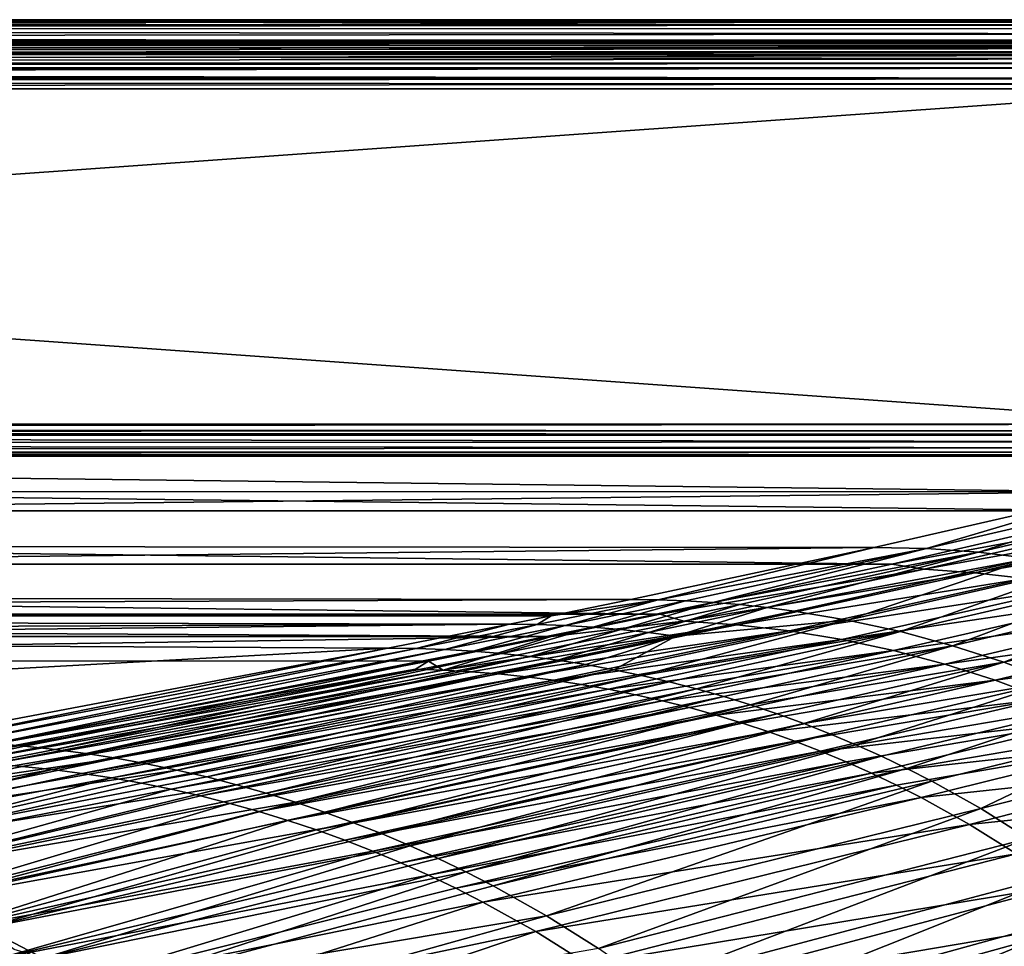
# Model space of a CAD drawing. Header units: metres. Extents: x -900 to 900, y -400 to 400.
# Tile 224 of 241: x 508 to 649, y 266 to 400. Entities that reach past the tile are written whole.
import ezdxf

# ---------------------------------------------------------------- set-up
doc = ezdxf.new("R2010")
doc.units = ezdxf.units.M

msp = doc.modelspace()

# ---------------------------------------------------------------- linework, layer by layer
at = {"layer": 'top'}
for points in [[(0.734328, 399.307465, -5.947641), (700.734314, 399.307465, -5.947641), (0.734328, 399.561005, -35)], [(700.734314, 399.307465, -5.947641), (700.734314, 399.561005, -35), (0.734328, 399.561005, -35)], [(0.734328, 399.561005, -35), (700.734314, 399.561005, -35), (0.734328, 396.560913, -35)], [(0.734328, 396.560913, -35), (700.734314, 399.561005, -35), (700.734314, 396.560913, -35)], [(0.734328, 399.000946, -4.106106), (700.734314, 399.183319, -4.784558), (0.734328, 399.307465, -5.947641)], [(700.734314, 399.183319, -4.784558), (700.734314, 399.307465, -5.947641), (0.734328, 399.307465, -5.947641)], [(700.734314, 398.835846, -3.667668), (700.734314, 399.183319, -4.784558), (0.734328, 399.000946, -4.106106)], [(0.734328, 398.14328, -2.447921), (700.734314, 398.835846, -3.667668), (0.734328, 399.000946, -4.106106)], [(0.734328, 398.14328, -2.447921), (700.734314, 398.278259, -2.639419), (700.734314, 398.835846, -3.667668)], [(700.734314, 397.531799, -1.738888), (700.734314, 398.278259, -2.639419), (0.734328, 398.14328, -2.447921)], [(0.734328, 396.817444, -1.133617), (700.734314, 397.531799, -1.738888), (0.734328, 398.14328, -2.447921)], [(700.734314, 396.624786, -1.0003), (700.734314, 397.531799, -1.738888), (0.734328, 396.817444, -1.133617)], [(700.734314, 395.591705, -0.451727), (0.734328, 396.817444, -1.133617), (0.734328, 395.151855, -0.290434)], [(700.734314, 395.591705, -0.451727), (700.734314, 396.624786, -1.0003), (0.734328, 396.817444, -1.133617)], [(700.734314, 396.307465, -5.959025), (0.734328, 396.307465, -5.959025), (700.734314, 396.560913, -35)], [(0.734328, 396.307465, -5.959025), (0.734328, 396.560913, -35), (700.734314, 396.560913, -35)], [(0.734328, 395.898926, -4.477523), (0.734328, 396.307465, -5.959025), (700.734314, 396.245697, -5.380377)], [(700.734314, 396.245697, -5.380377), (0.734328, 396.307465, -5.959025), (700.734314, 396.307465, -5.959025)], [(700.734314, 396.072815, -4.82471), (0.734328, 395.898926, -4.477523), (700.734314, 396.245697, -5.380377)], [(700.734314, 396.072815, -4.82471), (700.734314, 395.79541, -4.313144), (0.734328, 395.898926, -4.477523)], [(700.734314, 395.79541, -4.313144), (700.734314, 395.424042, -3.865118), (0.734328, 395.898926, -4.477523)], [(0.734328, 395.898926, -4.477523), (700.734314, 395.424042, -3.865118), (0.734328, 394.807526, -3.395593)], [(700.734314, 394.471832, -0.114015), (700.734314, 395.591705, -0.451727), (0.734328, 395.151855, -0.290434)], [(700.734314, 395.424042, -3.865118), (700.734314, 394.972778, -3.497662), (0.734328, 394.807526, -3.395593)], [(700.734314, 394.471832, -0.114015), (0.734328, 395.151855, -0.290434), (0.734328, 393.307709)], [(0.734328, 394.807526, -3.395593), (700.734314, 394.972778, -3.497662), (700.734314, 394.722473, -3.348646)], [(0.734328, 393.32251, -3), (0.734328, 394.807526, -3.395593), (700.734314, 393.901672, -3.056724)], [(700.734314, 393.901672, -3.056724), (0.734328, 394.807526, -3.395593), (700.734314, 394.458832, -3.22474)], [(0.734328, 394.807526, -3.395593), (700.734314, 394.722473, -3.348646), (700.734314, 394.458832, -3.22474)], [(700.734314, 393.307709), (700.734314, 394.471832, -0.114015), (0.734328, 393.307709)], [(700.734314, 393.32251, -3), (0.734328, 393.32251, -3), (700.734314, 393.901672, -3.056724)], [(0.734328, 393.32251, -3), (700.734314, 393.32251, -3), (0.734328, 392.603882, -3)], [(700.734314, 393.32251, -3), (700.734314, 392.603882, -3), (0.734328, 392.603882, -3)], [(700.734314, 392.603882), (700.734314, 393.307709), (0.734328, 392.603882)], [(700.734314, 393.307709), (0.734328, 393.307709), (0.734328, 392.603882)], [(700.734314, 391.111328, -3.399924), (0.734328, 392.08551, -3.04535), (700.734314, 392.603882, -3)], [(0.734328, 392.08551, -3.04535), (0.734328, 392.603882, -3), (700.734314, 392.603882, -3)], [(700.734314, 391.054962, -0.204445), (700.734314, 392.603882), (0.734328, 391.563354, -0.091617)], [(700.734314, 392.603882), (0.734328, 392.603882), (0.734328, 391.563354, -0.091617)], [(0.734328, 391.582916, -3.180022), (0.734328, 392.08551, -3.04535), (700.734314, 391.111328, -3.399924)], [(0.734328, 391.111328, -3.399924), (0.734328, 391.582916, -3.180022), (700.734314, 391.111328, -3.399924)], [(700.734314, 391.054962, -0.204445), (0.734328, 391.563354, -0.091617), (0.734328, 390.554504, -0.3623)], [(699.821045, 341.327301, -32.142754), (0.734328, 341.327301, -32.142754), (700.734314, 391.111328, -3.399924)], [(700.734314, 391.111328, -3.399924), (0.734328, 341.327301, -32.142754), (0.734328, 391.111328, -3.399924)], [(700.734314, 390.311768, -0.456723), (700.734314, 391.054962, -0.204445), (0.734328, 390.554504, -0.3623)], [(700.734314, 390.311768, -0.456723), (0.734328, 390.554504, -0.3623), (0.734328, 389.60788, -0.803848)], [(700.734314, 389.60788, -0.803848), (700.734314, 390.311768, -0.456723), (0.734328, 389.60788, -0.803848)], [(0.734328, 339.827301, -29.544678), (699.821045, 339.827301, -29.544678), (0.734328, 389.60788, -0.803848)], [(699.821045, 339.827301, -29.544678), (700.734314, 389.60788, -0.803848), (0.734328, 389.60788, -0.803848)], [(0.734328, 341.327301, -32.142754), (699.821045, 341.327301, -32.142754), (0.734328, 340.639496, -32.689068)], [(699.821045, 341.327301, -32.142754), (699.821045, 340.363281, -33.032032), (0.734328, 340.639496, -32.689068)], [(0.734328, 340.639496, -32.689068), (699.821045, 340.363281, -33.032032), (0.734328, 340.140503, -33.411907)], [(699.821045, 340.363281, -33.032032), (699.821045, 339.873474, -34.248688), (0.734328, 340.140503, -33.411907)], [(0.734328, 340.140503, -33.411907), (699.821045, 339.873474, -34.248688), (0.734328, 339.873474, -34.248688)], [(0.734328, 339.751312, -35), (0.734328, 339.873474, -34.248688), (699.3302, 339.751312, -35)], [(0.734328, 339.873474, -34.248688), (699.821045, 339.873474, -34.248688), (699.3302, 339.751312, -35)], [(699.821045, 338.761719, -30.328711), (0.734328, 339.827301, -29.544678), (0.734328, 338.448273, -30.640034)], [(699.821045, 338.761719, -30.328711), (699.821045, 339.827301, -29.544678), (0.734328, 339.827301, -29.544678)], [(0.734328, 331.784698, -85.378685), (0.734328, 339.751312, -35), (665.571472, 331.578125, -86.723228)], [(0.734328, 339.751312, -35), (699.3302, 339.751312, -35), (665.571472, 331.578125, -86.723228)], [(699.821045, 337.89444, -31.327679), (699.821045, 338.761719, -30.328711), (0.734328, 338.448273, -30.640034)], [(699.821045, 337.89444, -31.327679), (0.734328, 338.448273, -30.640034), (0.734328, 337.447784, -32.089329)], [(699.821045, 337.267792, -32.492775), (699.821045, 337.89444, -31.327679), (0.734328, 337.447784, -32.089329)], [(699.821045, 337.267792, -32.492775), (0.734328, 337.447784, -32.089329), (0.734328, 336.912384, -33.767075)], [(699.821045, 336.912384, -33.767075), (699.821045, 337.267792, -32.492775), (0.734328, 336.912384, -33.767075)], [(0.734328, 336.711975, -35), (699.015991, 336.711975, -35), (0.734328, 336.912384, -33.767075)], [(699.015991, 336.711975, -35), (699.821045, 336.912384, -33.767075), (0.734328, 336.912384, -33.767075)], [(0.734328, 328.81958, -84.922455), (666.448608, 328.819489, -84.923065), (0.734328, 336.711975, -35)], [(666.448608, 328.819489, -84.923065), (699.015991, 336.711975, -35), (0.734328, 336.711975, -35)], [(0.734328, 331.784698, -85.378685), (665.571472, 331.578125, -86.723228), (0.734328, 324.139069, -136.580261)], [(665.571472, 331.578125, -86.723228), (630.554199, 323.576904, -140.468933), (0.734328, 324.139069, -136.580261)], [(630.554199, 323.576904, -140.468933), (665.571472, 331.578125, -86.723228), (638.073242, 323.40213, -140.432617)], [(665.571472, 331.578125, -86.723228), (672.749878, 331.406921, -86.707344), (638.073242, 323.40213, -140.432617)], [(638.073242, 323.40213, -140.432617), (672.749878, 331.406921, -86.707344), (645.559875, 322.868256, -140.391418)], [(672.749878, 331.406921, -86.707344), (679.901917, 330.889252, -86.688103), (645.559875, 322.868256, -140.391418)], [(645.559875, 322.868256, -140.391418), (679.901917, 330.889252, -86.688103), (652.997131, 321.976227, -140.345764)], [(0.734328, 321.170074, -136.150101), (633.086914, 321.169952, -136.150986), (0.734328, 328.81958, -84.922455)], [(633.086914, 321.169952, -136.150986), (666.448608, 328.819489, -84.923065), (0.734328, 328.81958, -84.922455)], [(672.341675, 328.410309, -86.481537), (666.448608, 328.819489, -84.923065), (633.086914, 321.169952, -136.150986)], [(672.341675, 328.410309, -86.481537), (633.086914, 321.169952, -136.150986), (637.735474, 320.424408, -140.122894)], [(679.30719, 327.927216, -86.374107), (672.341675, 328.410309, -86.481537), (637.735474, 320.424408, -140.122894)], [(679.30719, 327.927216, -86.374107), (637.735474, 320.424408, -140.122894), (645.034607, 319.923615, -139.996216)], [(686.237244, 327.111481, -86.267113), (679.30719, 327.927216, -86.374107), (645.034607, 319.923615, -139.996216)], [(686.237244, 327.111481, -86.267113), (645.034607, 319.923615, -139.996216), (652.290466, 319.077881, -139.868225)], [(0.734328, 324.139069, -136.580261), (630.554199, 323.576904, -140.468933), (0.734328, 316.937622, -187.84668)], [(630.554199, 323.576904, -140.468933), (595.541077, 316.06485, -194.287888), (0.734328, 316.937622, -187.84668)], [(599.475098, 316.021393, -194.263443), (595.541077, 316.06485, -194.287888), (630.554199, 323.576904, -140.468933)], [(630.554199, 323.576904, -140.468933), (638.073242, 323.40213, -140.432617), (599.475098, 316.021393, -194.263443)], [(638.073242, 323.40213, -140.432617), (603.402588, 315.884552, -194.237457), (599.475098, 316.021393, -194.263443)], [(603.402588, 315.884552, -194.237457), (638.073242, 323.40213, -140.432617), (607.321411, 315.654327, -194.209991)], [(638.073242, 323.40213, -140.432617), (645.559875, 322.868256, -140.391418), (607.321411, 315.654327, -194.209991)], [(645.559875, 322.868256, -140.391418), (611.229309, 315.330811, -194.181107), (607.321411, 315.654327, -194.209991)], [(615.124023, 314.914124, -194.150879), (611.229309, 315.330811, -194.181107), (645.559875, 322.868256, -140.391418)], [(652.997131, 321.976227, -140.345764), (615.124023, 314.914124, -194.150879), (645.559875, 322.868256, -140.391418)], [(652.997131, 321.976227, -140.345764), (619.003357, 314.404388, -194.11937), (615.124023, 314.914124, -194.150879)], [(626.707153, 313.106903, -194.052765), (619.003357, 314.404388, -194.11937), (652.997131, 321.976227, -140.345764)], [(660.368164, 320.727814, -140.296066), (626.707153, 313.106903, -194.052765), (652.997131, 321.976227, -140.345764)], [(0.734328, 313.96524, -187.440613), (599.730225, 313.965149, -187.441223), (0.734328, 321.170074, -136.150101)], [(599.730225, 313.965149, -187.441223), (633.086914, 321.169952, -136.150986), (0.734328, 321.170074, -136.150101)], [(633.086914, 321.169952, -136.150986), (599.730225, 313.965149, -187.441223), (637.735474, 320.424408, -140.122894)], [(637.735474, 320.424408, -140.122894), (599.730225, 313.965149, -187.441223), (603.128113, 312.938934, -193.856552)], [(645.034607, 319.923615, -139.996216), (637.735474, 320.424408, -140.122894), (603.128113, 312.938934, -193.856552)], [(626.707153, 313.106903, -194.052765), (660.368164, 320.727814, -140.296066), (634.32312, 311.440887, -193.981827)], [(660.368164, 320.727814, -140.296066), (667.656067, 319.125702, -140.242722), (634.32312, 311.440887, -193.981827)], [(645.034607, 319.923615, -139.996216), (603.128113, 312.938934, -193.856552), (610.764954, 312.417664, -193.711472)], [(652.290466, 319.077881, -139.868225), (645.034607, 319.923615, -139.996216), (610.764954, 312.417664, -193.711472)], [(652.290466, 319.077881, -139.868225), (610.764954, 312.417664, -193.711472), (618.355225, 311.537201, -193.564392)], [(659.488098, 317.888062, -139.739578), (652.290466, 319.077881, -139.868225), (618.355225, 311.537201, -193.564392)], [(667.656067, 319.125702, -140.242722), (641.833862, 309.40979, -193.907028), (634.32312, 311.440887, -193.981827)], [(674.844177, 317.173279, -140.186157), (641.833862, 309.40979, -193.907028), (667.656067, 319.125702, -140.242722)], [(659.488098, 317.888062, -139.739578), (618.355225, 311.537201, -193.564392), (625.88324, 310.298218, -193.416153)], [(666.61499, 316.354614, -139.610962), (659.488098, 317.888062, -139.739578), (625.88324, 310.298218, -193.416153)], [(0.734328, 316.937622, -187.84668), (595.541077, 316.06485, -194.287888), (0.734328, 313.707611, -211.955231)], [(595.541077, 316.06485, -194.287888), (584.056824, 313.707733, -211.954468), (0.734328, 313.707611, -211.955231)], [(582.054077, 312.448639, -221.193451), (584.056824, 313.707733, -211.954468), (599.475098, 316.021393, -194.263443)], [(586.067566, 312.309265, -221.163193), (582.054077, 312.448639, -221.193451), (599.475098, 316.021393, -194.263443)], [(584.056824, 313.707733, -211.954468), (595.541077, 316.06485, -194.287888), (599.475098, 316.021393, -194.263443)], [(599.475098, 316.021393, -194.263443), (603.402588, 315.884552, -194.237457), (586.067566, 312.309265, -221.163193)], [(625.88324, 310.298218, -193.416153), (633.336243, 308.700928, -193.267563), (666.61499, 316.354614, -139.610962)], [(633.336243, 308.700928, -193.267563), (673.656128, 314.478363, -139.482925), (666.61499, 316.354614, -139.610962)], [(649.22229, 307.017853, -193.828934), (641.833862, 309.40979, -193.907028), (674.844177, 317.173279, -140.186157)], [(681.916199, 314.874908, -140.126755), (649.22229, 307.017853, -193.828934), (674.844177, 317.173279, -140.186157)], [(603.402588, 315.884552, -194.237457), (590.072388, 312.074524, -221.131485), (586.067566, 312.309265, -221.163193)], [(603.402588, 315.884552, -194.237457), (607.321411, 315.654327, -194.209991), (590.072388, 312.074524, -221.131485)], [(607.321411, 315.654327, -194.209991), (594.066162, 311.744476, -221.098404), (590.072388, 312.074524, -221.131485)], [(611.229309, 315.330811, -194.181107), (594.066162, 311.744476, -221.098404), (607.321411, 315.654327, -194.209991)], [(594.066162, 311.744476, -221.098404), (611.229309, 315.330811, -194.181107), (598.046753, 311.319214, -221.064011)], [(611.229309, 315.330811, -194.181107), (615.124023, 314.914124, -194.150879), (598.046753, 311.319214, -221.064011)], [(615.124023, 314.914124, -194.150879), (602.011719, 310.79892, -221.028381), (598.046753, 311.319214, -221.064011)], [(619.003357, 314.404388, -194.11937), (602.011719, 310.79892, -221.028381), (615.124023, 314.914124, -194.150879)], [(649.22229, 307.017853, -193.828934), (681.916199, 314.874908, -140.126755), (656.471436, 304.270325, -193.748032)], [(0.734328, 310.733368, -211.562912), (584.056824, 310.73349, -211.562149), (0.734328, 313.96524, -187.440613)], [(584.056824, 310.73349, -211.562149), (599.730225, 313.965149, -187.441223), (0.734328, 313.96524, -187.440613)], [(0.734328, 313.707611, -211.955231), (584.056824, 313.707733, -211.954468), (578.034119, 312.492645, -221.222198)], [(578.034119, 312.492645, -221.222198), (0.734328, 310.181213, -239.17215), (0.734328, 313.707611, -211.955231)], [(578.034119, 312.492645, -221.222198), (584.056824, 313.707733, -211.954468), (582.054077, 312.448639, -221.193451)], [(599.730225, 313.965149, -187.441223), (584.056824, 310.73349, -211.562149), (603.128113, 312.938934, -193.856552)], [(619.003357, 314.404388, -194.11937), (626.707153, 313.106903, -194.052765), (602.011719, 310.79892, -221.028381)], [(673.656128, 314.478363, -139.482925), (633.336243, 308.700928, -193.267563), (640.698669, 306.746094, -193.119293)], [(680.596069, 312.260376, -139.355972), (673.656128, 314.478363, -139.482925), (640.698669, 306.746094, -193.119293)], [(350.282684, 310.181213, -239.17215), (0.734328, 310.181213, -239.17215), (578.034119, 312.492645, -221.222198)], [(560.528931, 309.042908, -248.173615), (350.282684, 310.181213, -239.17215), (578.034119, 312.492645, -221.222198)], [(560.528931, 309.042908, -248.173615), (578.034119, 312.492645, -221.222198), (564.634827, 308.998505, -248.138428)], [(564.634827, 308.998505, -248.138428), (578.034119, 312.492645, -221.222198), (582.054077, 312.448639, -221.193451)], [(564.634827, 308.998505, -248.138428), (582.054077, 312.448639, -221.193451), (568.734619, 308.856598, -248.101974)], [(603.128113, 312.938934, -193.856552), (584.056824, 310.73349, -211.562149), (568.511597, 305.897797, -247.660004)], [(610.764954, 312.417664, -193.711472), (603.128113, 312.938934, -193.856552), (568.511597, 305.897797, -247.660004)], [(572.504822, 305.672729, -247.579025), (610.764954, 312.417664, -193.711472), (568.511597, 305.897797, -247.660004)], [(582.054077, 312.448639, -221.193451), (586.067566, 312.309265, -221.163193), (568.734619, 308.856598, -248.101974)], [(568.734619, 308.856598, -248.101974), (586.067566, 312.309265, -221.163193), (572.825928, 308.617157, -248.064331)], [(610.764954, 312.417664, -193.711472), (572.504822, 305.672729, -247.579025), (576.489624, 305.353546, -247.497589)], [(586.067566, 312.309265, -221.163193), (590.072388, 312.074524, -221.131485), (572.825928, 308.617157, -248.064331)], [(590.072388, 312.074524, -221.131485), (576.906372, 308.280243, -248.025528), (572.825928, 308.617157, -248.064331)], [(618.355225, 311.537201, -193.564392), (610.764954, 312.417664, -193.711472), (576.489624, 305.353546, -247.497589)], [(594.066162, 311.744476, -221.098404), (576.906372, 308.280243, -248.025528), (590.072388, 312.074524, -221.131485)], [(602.011719, 310.79892, -221.028381), (626.707153, 313.106903, -194.052765), (593.072815, 305.960724, -247.860245)], [(593.072815, 305.960724, -247.860245), (626.707153, 313.106903, -194.052765), (597.063965, 305.139191, -247.816711)], [(626.707153, 313.106903, -194.052765), (634.32312, 311.440887, -193.981827), (597.063965, 305.139191, -247.816711)], [(680.596069, 312.260376, -139.355972), (640.698669, 306.746094, -193.119293), (647.954163, 304.43457, -192.971954)], [(687.419067, 309.70163, -139.230576), (680.596069, 312.260376, -139.355972), (647.954163, 304.43457, -192.971954)], [(350.282684, 307.273926, -238.796417), (584.056824, 310.73349, -211.562149), (0.734328, 310.733368, -211.562912)], [(566.376038, 307.200867, -238.787125), (584.056824, 310.73349, -211.562149), (350.282684, 307.273926, -238.796417)], [(584.056824, 310.73349, -211.562149), (566.376038, 307.200867, -238.787125), (568.511597, 305.897797, -247.660004)], [(580.462463, 304.940552, -247.415741), (618.355225, 311.537201, -193.564392), (576.489624, 305.353546, -247.497589)], [(576.906372, 308.280243, -248.025528), (594.066162, 311.744476, -221.098404), (580.973572, 307.845947, -247.985672)], [(618.355225, 311.537201, -193.564392), (580.462463, 304.940552, -247.415741), (584.421326, 304.433807, -247.333588)], [(580.973572, 307.845947, -247.985672), (594.066162, 311.744476, -221.098404), (598.046753, 311.319214, -221.064011)], [(598.046753, 311.319214, -221.064011), (585.02533, 307.314453, -247.944794), (580.973572, 307.845947, -247.985672)], [(625.88324, 310.298218, -193.416153), (618.355225, 311.537201, -193.564392), (584.421326, 304.433807, -247.333588)], [(602.011719, 310.79892, -221.028381), (585.02533, 307.314453, -247.944794), (598.046753, 311.319214, -221.064011)], [(585.02533, 307.314453, -247.944794), (602.011719, 310.79892, -221.028381), (589.059143, 306.685944, -247.902969)], [(589.059143, 306.685944, -247.902969), (602.011719, 310.79892, -221.028381), (593.072815, 305.960724, -247.860245)], [(597.063965, 305.139191, -247.816711), (634.32312, 311.440887, -193.981827), (601.030334, 304.22168, -247.772415)], [(634.32312, 311.440887, -193.981827), (604.969604, 303.208679, -247.727432), (601.030334, 304.22168, -247.772415)], [(634.32312, 311.440887, -193.981827), (641.833862, 309.40979, -193.907028), (604.969604, 303.208679, -247.727432)], [(350.282684, 297.506622, -341.928955), (350.282684, 310.181213, -239.17215), (560.528931, 309.042908, -248.173615)], [(490.487152, 295.774933, -356.032349), (350.282684, 297.506622, -341.928955), (560.528931, 309.042908, -248.173615)], [(494.937469, 295.728058, -355.978729), (490.487152, 295.774933, -356.032349), (560.528931, 309.042908, -248.173615)], [(494.937469, 295.728058, -355.978729), (560.528931, 309.042908, -248.173615), (564.634827, 308.998505, -248.138428)], [(499.383484, 295.574249, -355.924744), (494.937469, 295.728058, -355.978729), (564.634827, 308.998505, -248.138428)], [(499.383484, 295.574249, -355.924744), (564.634827, 308.998505, -248.138428), (568.734619, 308.856598, -248.101974)], [(584.421326, 304.433807, -247.333588), (588.364502, 303.833344, -247.251266), (625.88324, 310.298218, -193.416153)], [(588.364502, 303.833344, -247.251266), (592.290283, 303.13913, -247.168869), (625.88324, 310.298218, -193.416153)], [(625.88324, 310.298218, -193.416153), (592.290283, 303.13913, -247.168869), (633.336243, 308.700928, -193.267563)], [(641.833862, 309.40979, -193.907028), (608.879456, 302.100708, -247.681793), (604.969604, 303.208679, -247.727432)], [(612.757751, 300.898346, -247.635605), (608.879456, 302.100708, -247.681793), (641.833862, 309.40979, -193.907028)], [(641.833862, 309.40979, -193.907028), (649.22229, 307.017853, -193.828934), (612.757751, 300.898346, -247.635605)], [(647.954163, 304.43457, -192.971954), (655.086487, 301.767303, -192.826157), (687.419067, 309.70163, -139.230576)], [(503.822571, 295.313507, -355.870361), (499.383484, 295.574249, -355.924744), (568.734619, 308.856598, -248.101974)], [(503.822571, 295.313507, -355.870361), (568.734619, 308.856598, -248.101974), (572.825928, 308.617157, -248.064331)], [(508.252045, 294.945862, -355.815704), (503.822571, 295.313507, -355.870361), (572.825928, 308.617157, -248.064331)], [(572.825928, 308.617157, -248.064331), (576.906372, 308.280243, -248.025528), (508.252045, 294.945862, -355.815704)], [(576.906372, 308.280243, -248.025528), (512.669312, 294.471436, -355.760773), (508.252045, 294.945862, -355.815704)], [(512.669312, 294.471436, -355.760773), (576.906372, 308.280243, -248.025528), (580.973572, 307.845947, -247.985672)], [(580.973572, 307.845947, -247.985672), (517.071716, 293.890411, -355.705627), (512.669312, 294.471436, -355.760773)], [(585.02533, 307.314453, -247.944794), (517.071716, 293.890411, -355.705627), (580.973572, 307.845947, -247.985672)], [(592.290283, 303.13913, -247.168869), (596.196899, 302.351227, -247.086533), (633.336243, 308.700928, -193.267563)], [(633.336243, 308.700928, -193.267563), (596.196899, 302.351227, -247.086533), (600.082275, 301.469696, -247.004318)], [(640.698669, 306.746094, -193.119293), (633.336243, 308.700928, -193.267563), (600.082275, 301.469696, -247.004318)], [(499.644653, 294.488739, -341.560486), (566.376038, 307.200867, -238.787125), (350.282684, 307.273926, -238.796417)], [(566.376038, 307.200867, -238.787125), (499.644653, 294.488739, -341.560486), (564.513855, 306.02829, -247.740448)], [(517.071716, 293.890411, -355.705627), (585.02533, 307.314453, -247.944794), (521.456665, 293.203033, -355.65033)], [(521.456665, 293.203033, -355.65033), (585.02533, 307.314453, -247.944794), (589.059143, 306.685944, -247.902969)], [(525.821533, 292.409607, -355.59491), (521.456665, 293.203033, -355.65033), (589.059143, 306.685944, -247.902969)], [(525.821533, 292.409607, -355.59491), (589.059143, 306.685944, -247.902969), (593.072815, 305.960724, -247.860245)], [(568.511597, 305.897797, -247.660004), (566.376038, 307.200867, -238.787125), (564.513855, 306.02829, -247.740448)], [(603.944275, 300.494659, -246.922348), (640.698669, 306.746094, -193.119293), (600.082275, 301.469696, -247.004318)], [(640.698669, 306.746094, -193.119293), (603.944275, 300.494659, -246.922348), (607.780762, 299.426178, -246.840668)], [(647.954163, 304.43457, -192.971954), (640.698669, 306.746094, -193.119293), (607.780762, 299.426178, -246.840668)], [(649.22229, 307.017853, -193.828934), (616.602173, 299.602264, -247.588882), (612.757751, 300.898346, -247.635605)], [(616.602173, 299.602264, -247.588882), (649.22229, 307.017853, -193.828934), (620.410461, 298.213135, -247.541718)], [(620.410461, 298.213135, -247.541718), (649.22229, 307.017853, -193.828934), (656.471436, 304.270325, -193.748032)], [(564.513855, 306.02829, -247.740448), (499.644653, 294.488739, -341.560486), (494.89975, 292.7724, -355.458282)], [(494.89975, 292.7724, -355.458282), (568.511597, 305.897797, -247.660004), (564.513855, 306.02829, -247.740448)], [(499.239929, 292.630249, -355.359833), (568.511597, 305.897797, -247.660004), (494.89975, 292.7724, -355.458282)], [(499.239929, 292.630249, -355.359833), (572.504822, 305.672729, -247.579025), (568.511597, 305.897797, -247.660004)], [(572.504822, 305.672729, -247.579025), (499.239929, 292.630249, -355.359833), (503.575958, 292.384491, -355.261749)], [(576.489624, 305.353546, -247.497589), (572.504822, 305.672729, -247.579025), (503.575958, 292.384491, -355.261749)], [(507.904846, 292.0354, -355.164032), (576.489624, 305.353546, -247.497589), (503.575958, 292.384491, -355.261749)], [(507.904846, 292.0354, -355.164032), (580.462463, 304.940552, -247.415741), (576.489624, 305.353546, -247.497589)], [(580.462463, 304.940552, -247.415741), (507.904846, 292.0354, -355.164032), (512.223755, 291.583099, -355.066742)], [(584.421326, 304.433807, -247.333588), (580.462463, 304.940552, -247.415741), (512.223755, 291.583099, -355.066742)], [(530.163696, 291.510559, -355.539398), (525.821533, 292.409607, -355.59491), (593.072815, 305.960724, -247.860245)], [(530.163696, 291.510559, -355.539398), (593.072815, 305.960724, -247.860245), (597.063965, 305.139191, -247.816711)], [(534.480652, 290.506287, -355.483887), (530.163696, 291.510559, -355.539398), (597.063965, 305.139191, -247.816711)], [(534.480652, 290.506287, -355.483887), (597.063965, 305.139191, -247.816711), (601.030334, 304.22168, -247.772415)], [(512.223755, 291.583099, -355.066742), (516.530212, 291.02771, -354.970001), (584.421326, 304.433807, -247.333588)], [(516.530212, 291.02771, -354.970001), (588.364502, 303.833344, -247.251266), (584.421326, 304.433807, -247.333588)], [(516.530212, 291.02771, -354.970001), (520.822083, 290.369324, -354.873901), (588.364502, 303.833344, -247.251266)], [(520.822083, 290.369324, -354.873901), (592.290283, 303.13913, -247.168869), (588.364502, 303.833344, -247.251266)], [(538.769714, 289.397369, -355.428406), (534.480652, 290.506287, -355.483887), (601.030334, 304.22168, -247.772415)], [(601.030334, 304.22168, -247.772415), (604.969604, 303.208679, -247.727432), (538.769714, 289.397369, -355.428406)], [(611.5896, 298.264404, -246.759384), (647.954163, 304.43457, -192.971954), (607.780762, 299.426178, -246.840668)], [(611.5896, 298.264404, -246.759384), (615.368591, 297.00943, -246.678574), (647.954163, 304.43457, -192.971954)], [(615.368591, 297.00943, -246.678574), (655.086487, 301.767303, -192.826157), (647.954163, 304.43457, -192.971954)], [(656.471436, 304.270325, -193.748032), (624.180542, 296.73172, -247.494171), (620.410461, 298.213135, -247.541718)], [(627.910095, 295.158844, -247.446289), (624.180542, 296.73172, -247.494171), (656.471436, 304.270325, -193.748032)], [(663.564758, 301.173187, -193.664825), (627.910095, 295.158844, -247.446289), (656.471436, 304.270325, -193.748032)], [(520.822083, 290.369324, -354.873901), (525.096985, 289.60791, -354.778534), (592.290283, 303.13913, -247.168869)], [(525.096985, 289.60791, -354.778534), (596.196899, 302.351227, -247.086533), (592.290283, 303.13913, -247.168869)], [(525.096985, 289.60791, -354.778534), (529.352783, 288.743622, -354.68396), (596.196899, 302.351227, -247.086533)], [(596.196899, 302.351227, -247.086533), (529.352783, 288.743622, -354.68396), (600.082275, 301.469696, -247.004318)], [(604.969604, 303.208679, -247.727432), (543.028381, 288.184326, -355.372986), (538.769714, 289.397369, -355.428406)], [(604.969604, 303.208679, -247.727432), (608.879456, 302.100708, -247.681793), (543.028381, 288.184326, -355.372986)], [(608.879456, 302.100708, -247.681793), (547.254089, 286.867889, -355.317688), (543.028381, 288.184326, -355.372986)], [(547.254089, 286.867889, -355.317688), (608.879456, 302.100708, -247.681793), (612.757751, 300.898346, -247.635605)], [(600.082275, 301.469696, -247.004318), (529.352783, 288.743622, -354.68396), (533.587036, 287.77652, -354.590332)], [(533.587036, 287.77652, -354.590332), (603.944275, 300.494659, -246.922348), (600.082275, 301.469696, -247.004318)], [(603.944275, 300.494659, -246.922348), (533.587036, 287.77652, -354.590332), (537.797363, 286.706757, -354.49765)], [(607.780762, 299.426178, -246.840668), (603.944275, 300.494659, -246.922348), (537.797363, 286.706757, -354.49765)], [(551.444397, 285.4487, -355.262573), (547.254089, 286.867889, -355.317688), (612.757751, 300.898346, -247.635605)], [(612.757751, 300.898346, -247.635605), (616.602173, 299.602264, -247.588882), (551.444397, 285.4487, -355.262573)], [(615.368591, 297.00943, -246.678574), (619.115662, 295.661377, -246.598297), (655.086487, 301.767303, -192.826157)], [(619.115662, 295.661377, -246.598297), (622.828613, 294.220306, -246.518677), (655.086487, 301.767303, -192.826157)], [(655.086487, 301.767303, -192.826157), (622.828613, 294.220306, -246.518677), (662.079163, 298.74646, -192.682495)], [(631.597046, 293.495331, -247.398148), (627.910095, 295.158844, -247.446289), (663.564758, 301.173187, -193.664825)], [(635.239258, 291.742126, -247.349792), (631.597046, 293.495331, -247.398148), (663.564758, 301.173187, -193.664825)], [(663.564758, 301.173187, -193.664825), (670.486084, 297.733368, -193.579834), (635.239258, 291.742126, -247.349792)], [(541.981323, 285.534454, -354.406006), (607.780762, 299.426178, -246.840668), (537.797363, 286.706757, -354.49765)], [(541.981323, 285.534454, -354.406006), (611.5896, 298.264404, -246.759384), (607.780762, 299.426178, -246.840668)], [(551.444397, 285.4487, -355.262573), (616.602173, 299.602264, -247.588882), (555.596741, 283.927551, -355.207642)], [(555.596741, 283.927551, -355.207642), (616.602173, 299.602264, -247.588882), (620.410461, 298.213135, -247.541718)], [(541.981323, 285.534454, -354.406006), (546.136597, 284.259705, -354.31546), (611.5896, 298.264404, -246.759384)], [(546.136597, 284.259705, -354.31546), (615.368591, 297.00943, -246.678574), (611.5896, 298.264404, -246.759384)], [(620.410461, 298.213135, -247.541718), (559.708679, 282.305328, -355.152954), (555.596741, 283.927551, -355.207642)], [(624.180542, 296.73172, -247.494171), (559.708679, 282.305328, -355.152954), (620.410461, 298.213135, -247.541718)], [(622.828613, 294.220306, -246.518677), (626.50531, 292.686493, -246.439758), (662.079163, 298.74646, -192.682495)], [(662.079163, 298.74646, -192.682495), (626.50531, 292.686493, -246.439758), (630.143494, 291.060944, -246.361633)], [(630.143494, 291.060944, -246.361633), (668.915039, 295.379852, -192.541458), (662.079163, 298.74646, -192.682495)], [(670.486084, 297.733368, -193.579834), (638.834595, 289.900238, -247.301285), (635.239258, 291.742126, -247.349792)], [(638.834595, 289.900238, -247.301285), (670.486084, 297.733368, -193.579834), (645.876465, 285.954498, -247.204102)], [(670.486084, 297.733368, -193.579834), (677.219482, 293.958527, -193.493576), (645.876465, 285.954498, -247.204102)], [(546.136597, 284.259705, -354.31546), (550.260803, 282.882629, -354.226074), (615.368591, 297.00943, -246.678574)], [(550.260803, 282.882629, -354.226074), (619.115662, 295.661377, -246.598297), (615.368591, 297.00943, -246.678574)], [(559.708679, 282.305328, -355.152954), (624.180542, 296.73172, -247.494171), (563.777771, 280.582947, -355.098572)], [(563.777771, 280.582947, -355.098572), (624.180542, 296.73172, -247.494171), (627.910095, 295.158844, -247.446289)], [(508.252045, 294.945862, -355.815704), (456.245483, 283.58139, -444.066681), (503.822571, 295.313507, -355.870361)], [(508.252045, 294.945862, -355.815704), (512.669312, 294.471436, -355.760773), (456.245483, 283.58139, -444.066681)], [(554.35144, 281.403412, -354.137939), (619.115662, 295.661377, -246.598297), (550.260803, 282.882629, -354.226074)], [(619.115662, 295.661377, -246.598297), (554.35144, 281.403412, -354.137939), (622.828613, 294.220306, -246.518677)], [(567.801514, 278.761322, -355.044525), (563.777771, 280.582947, -355.098572), (627.910095, 295.158844, -247.446289)], [(567.801514, 278.761322, -355.044525), (627.910095, 295.158844, -247.446289), (631.597046, 293.495331, -247.398148)], [(633.740784, 289.34491, -246.284332), (668.915039, 295.379852, -192.541458), (630.143494, 291.060944, -246.361633)], [(637.294983, 287.539642, -246.207947), (668.915039, 295.379852, -192.541458), (633.740784, 289.34491, -246.284332)], [(675.57666, 291.676941, -192.403534), (668.915039, 295.379852, -192.541458), (637.294983, 287.539642, -246.207947)], [(512.669312, 294.471436, -355.760773), (517.071716, 293.890411, -355.705627), (456.245483, 283.58139, -444.066681)], [(456.245483, 283.58139, -444.066681), (517.071716, 293.890411, -355.705627), (521.456665, 293.203033, -355.65033)], [(554.35144, 281.403412, -354.137939), (558.406189, 279.822113, -354.051086), (622.828613, 294.220306, -246.518677)], [(622.828613, 294.220306, -246.518677), (558.406189, 279.822113, -354.051086), (626.50531, 292.686493, -246.439758)], [(571.777588, 276.841522, -354.990875), (567.801514, 278.761322, -355.044525), (631.597046, 293.495331, -247.398148)], [(571.777588, 276.841522, -354.990875), (631.597046, 293.495331, -247.398148), (635.239258, 291.742126, -247.349792)], [(645.876465, 285.954498, -247.204102), (677.219482, 293.958527, -193.493576), (652.706299, 281.667023, -247.107071)], [(507.904846, 292.0354, -355.164032), (503.575958, 292.384491, -355.261749), (453.66571, 280.998505, -443.027527)], [(512.223755, 291.583099, -355.066742), (507.904846, 292.0354, -355.164032), (453.66571, 280.998505, -443.027527)], [(466.016052, 281.670502, -446.044952), (456.245483, 283.58139, -444.066681), (521.456665, 293.203033, -355.65033)], [(466.016052, 281.670502, -446.044952), (521.456665, 293.203033, -355.65033), (525.821533, 292.409607, -355.59491)], [(530.163696, 291.510559, -355.539398), (466.016052, 281.670502, -446.044952), (525.821533, 292.409607, -355.59491)], [(558.406189, 279.822113, -354.051086), (562.422607, 278.139069, -353.965607), (626.50531, 292.686493, -246.439758)], [(626.50531, 292.686493, -246.439758), (562.422607, 278.139069, -353.965607), (630.143494, 291.060944, -246.361633)], [(453.66571, 280.998505, -443.027527), (462.380524, 279.455078, -444.751221), (512.223755, 291.583099, -355.066742)], [(462.380524, 279.455078, -444.751221), (516.530212, 291.02771, -354.970001), (512.223755, 291.583099, -355.066742)], [(516.530212, 291.02771, -354.970001), (462.380524, 279.455078, -444.751221), (520.822083, 290.369324, -354.873901)], [(475.550812, 279.189728, -447.868408), (466.016052, 281.670502, -446.044952), (530.163696, 291.510559, -355.539398)], [(534.480652, 290.506287, -355.483887), (475.550812, 279.189728, -447.868408), (530.163696, 291.510559, -355.539398)], [(475.550812, 279.189728, -447.868408), (534.480652, 290.506287, -355.483887), (538.769714, 289.397369, -355.428406)], [(630.143494, 291.060944, -246.361633), (562.422607, 278.139069, -353.965607), (566.398193, 276.355377, -353.8815)], [(566.398193, 276.355377, -353.8815), (633.740784, 289.34491, -246.284332), (630.143494, 291.060944, -246.361633)], [(575.703674, 274.824615, -354.937653), (571.777588, 276.841522, -354.990875), (635.239258, 291.742126, -247.349792)], [(638.834595, 289.900238, -247.301285), (575.703674, 274.824615, -354.937653), (635.239258, 291.742126, -247.349792)], [(644.264893, 283.666199, -246.05809), (675.57666, 291.676941, -192.403534), (637.294983, 287.539642, -246.207947)], [(682.046753, 287.647156, -192.269165), (675.57666, 291.676941, -192.403534), (644.264893, 283.666199, -246.05809)], [(462.380524, 279.455078, -444.751221), (471.048645, 277.400787, -446.377716), (520.822083, 290.369324, -354.873901)], [(520.822083, 290.369324, -354.873901), (471.048645, 277.400787, -446.377716), (525.096985, 289.60791, -354.778534)], [(471.048645, 277.400787, -446.377716), (529.352783, 288.743622, -354.68396), (525.096985, 289.60791, -354.778534)], [(484.823364, 276.185059, -449.536957), (475.550812, 279.189728, -447.868408), (538.769714, 289.397369, -355.428406)], [(538.769714, 289.397369, -355.428406), (543.028381, 288.184326, -355.372986), (484.823364, 276.185059, -449.536957)], [(570.330322, 274.472473, -353.798859), (633.740784, 289.34491, -246.284332), (566.398193, 276.355377, -353.8815)], [(633.740784, 289.34491, -246.284332), (570.330322, 274.472473, -353.798859), (637.294983, 287.539642, -246.207947)], [(583.39624, 270.504303, -354.832642), (575.703674, 274.824615, -354.937653), (638.834595, 289.900238, -247.301285)], [(645.876465, 285.954498, -247.204102), (583.39624, 270.504303, -354.832642), (638.834595, 289.900238, -247.301285)], [(471.048645, 277.400787, -446.377716), (479.64975, 274.847412, -447.902191), (529.352783, 288.743622, -354.68396)], [(529.352783, 288.743622, -354.68396), (479.64975, 274.847412, -447.902191), (533.587036, 287.77652, -354.590332)], [(533.587036, 287.77652, -354.590332), (479.64975, 274.847412, -447.902191), (537.797363, 286.706757, -354.49765)], [(543.028381, 288.184326, -355.372986), (547.254089, 286.867889, -355.317688), (484.823364, 276.185059, -449.536957)], [(479.64975, 274.847412, -447.902191), (488.155487, 271.816986, -449.32489), (537.797363, 286.706757, -354.49765)], [(484.823364, 276.185059, -449.536957), (547.254089, 286.867889, -355.317688), (493.817719, 272.699036, -451.056763)], [(537.797363, 286.706757, -354.49765), (488.155487, 271.816986, -449.32489), (541.981323, 285.534454, -354.406006)], [(547.254089, 286.867889, -355.317688), (551.444397, 285.4487, -355.262573), (493.817719, 272.699036, -451.056763)], [(570.330322, 274.472473, -353.798859), (574.216492, 272.491699, -353.717712), (637.294983, 287.539642, -246.207947)], [(637.294983, 287.539642, -246.207947), (574.216492, 272.491699, -353.717712), (644.264893, 283.666199, -246.05809)], [(651.034851, 279.450592, -245.912582), (682.046753, 287.647156, -192.269165), (644.264893, 283.666199, -246.05809)], [(488.155487, 271.816986, -449.32489), (546.136597, 284.259705, -354.31546), (541.981323, 285.534454, -354.406006)], [(493.817719, 272.699036, -451.056763), (551.444397, 285.4487, -355.262573), (555.596741, 283.927551, -355.207642)], [(590.860962, 265.810303, -354.729858), (583.39624, 270.504303, -354.832642), (645.876465, 285.954498, -247.204102)], [(652.706299, 281.667023, -247.107071), (590.860962, 265.810303, -354.729858), (645.876465, 285.954498, -247.204102)], [(488.155487, 271.816986, -449.32489), (496.536621, 268.332825, -450.646637), (546.136597, 284.259705, -354.31546)], [(555.596741, 283.927551, -355.207642), (502.52182, 268.770874, -452.434357), (493.817719, 272.699036, -451.056763)], [(496.536621, 268.332825, -450.646637), (550.260803, 282.882629, -354.226074), (546.136597, 284.259705, -354.31546)], [(559.708679, 282.305328, -355.152954), (502.52182, 268.770874, -452.434357), (555.596741, 283.927551, -355.207642)], [(574.216492, 272.491699, -353.717712), (581.840393, 268.242249, -353.560028), (644.264893, 283.666199, -246.05809)], [(581.840393, 268.242249, -353.560028), (651.034851, 279.450592, -245.912582), (644.264893, 283.666199, -246.05809)], [(496.536621, 268.332825, -450.646637), (554.35144, 281.403412, -354.137939), (550.260803, 282.882629, -354.226074)], [(563.777771, 280.582947, -355.098572), (502.52182, 268.770874, -452.434357), (559.708679, 282.305328, -355.152954)], [(558.406189, 279.822113, -354.051086), (554.35144, 281.403412, -354.137939), (496.536621, 268.332825, -450.646637)], [(510.928345, 264.434814, -453.677765), (502.52182, 268.770874, -452.434357), (563.777771, 280.582947, -355.098572)], [(567.801514, 278.761322, -355.044525), (510.928345, 264.434814, -453.677765), (563.777771, 280.582947, -355.098572)], [(598.080139, 260.75351, -354.629669), (590.860962, 265.810303, -354.729858), (652.706299, 281.667023, -247.107071)], [(659.30835, 277.047516, -247.010651), (598.080139, 260.75351, -354.629669), (652.706299, 281.667023, -247.107071)], [(504.763855, 264.418213, -451.868317), (558.406189, 279.822113, -354.051086), (496.536621, 268.332825, -450.646637)], [(562.422607, 278.139069, -353.965607), (558.406189, 279.822113, -354.051086), (504.763855, 264.418213, -451.868317)], [(581.840393, 268.242249, -353.560028), (589.249451, 263.618164, -353.408813), (651.034851, 279.450592, -245.912582)], [(589.249451, 263.618164, -353.408813), (657.586487, 274.902618, -245.771866), (651.034851, 279.450592, -245.912582)], [(562.422607, 278.139069, -353.965607), (504.763855, 264.418213, -451.868317), (566.398193, 276.355377, -353.8815)], [(510.928345, 264.434814, -453.677765), (567.801514, 278.761322, -355.044525), (571.777588, 276.841522, -354.990875)], [(566.398193, 276.355377, -353.8815), (504.763855, 264.418213, -451.868317), (512.807922, 260.096436, -452.990753)], [(519.031982, 259.722626, -454.795502), (510.928345, 264.434814, -453.677765), (571.777588, 276.841522, -354.990875)], [(512.807922, 260.096436, -452.990753), (570.330322, 274.472473, -353.798859), (566.398193, 276.355377, -353.8815)], [(519.031982, 259.722626, -454.795502), (571.777588, 276.841522, -354.990875), (575.703674, 274.824615, -354.937653)], [(605.036621, 255.345779, -354.532349), (598.080139, 260.75351, -354.629669), (659.30835, 277.047516, -247.010651)], [(665.667358, 272.106506, -246.915344), (605.036621, 255.345779, -354.532349), (659.30835, 277.047516, -247.010651)], [(574.216492, 272.491699, -353.717712), (570.330322, 274.472473, -353.798859), (512.807922, 260.096436, -452.990753)], [(583.39624, 270.504303, -354.832642), (519.031982, 259.722626, -454.795502), (575.703674, 274.824615, -354.937653)], [(589.249451, 263.618164, -353.408813), (596.423035, 258.630585, -353.264374), (657.586487, 274.902618, -245.771866)], [(596.423035, 258.630585, -353.264374), (663.901611, 270.032257, -245.636459), (657.586487, 274.902618, -245.771866)], [(520.639526, 255.390823, -454.014771), (574.216492, 272.491699, -353.717712), (512.807922, 260.096436, -452.990753)], [(581.840393, 268.242249, -353.560028), (574.216492, 272.491699, -353.717712), (520.639526, 255.390823, -454.014771)], [(611.713806, 249.599762, -354.438263), (605.036621, 255.345779, -354.532349), (665.667358, 272.106506, -246.915344)], [(671.768677, 266.855316, -246.821625), (611.713806, 249.599762, -354.438263), (665.667358, 272.106506, -246.915344)], [(526.829712, 254.661621, -455.796265), (519.031982, 259.722626, -454.795502), (583.39624, 270.504303, -354.832642)], [(590.860962, 265.810303, -354.729858), (526.829712, 254.661621, -455.796265), (583.39624, 270.504303, -354.832642)], [(596.423035, 258.630585, -353.264374), (603.340515, 253.29071, -353.127075), (663.901611, 270.032257, -245.636459)], [(603.340515, 253.29071, -353.127075), (669.961731, 264.849304, -245.506821), (663.901611, 270.032257, -245.636459)], [(502.52182, 268.770874, -452.434357), (510.928345, 264.434814, -453.677765), (506.772003, 265.683319, -455.29953)], [(528.229431, 250.324661, -454.941284), (581.840393, 268.242249, -353.560028), (520.639526, 255.390823, -454.014771)], [(589.249451, 263.618164, -353.408813), (581.840393, 268.242249, -353.560028), (528.229431, 250.324661, -454.941284)], [(618.096008, 243.528976, -354.347748), (611.713806, 249.599762, -354.438263), (671.768677, 266.855316, -246.821625)], [(677.598267, 261.306, -246.72995), (618.096008, 243.528976, -354.347748), (671.768677, 266.855316, -246.821625)]]:
    msp.add_3dface(points, dxfattribs=at)

doc.saveas('drawing.dxf')
